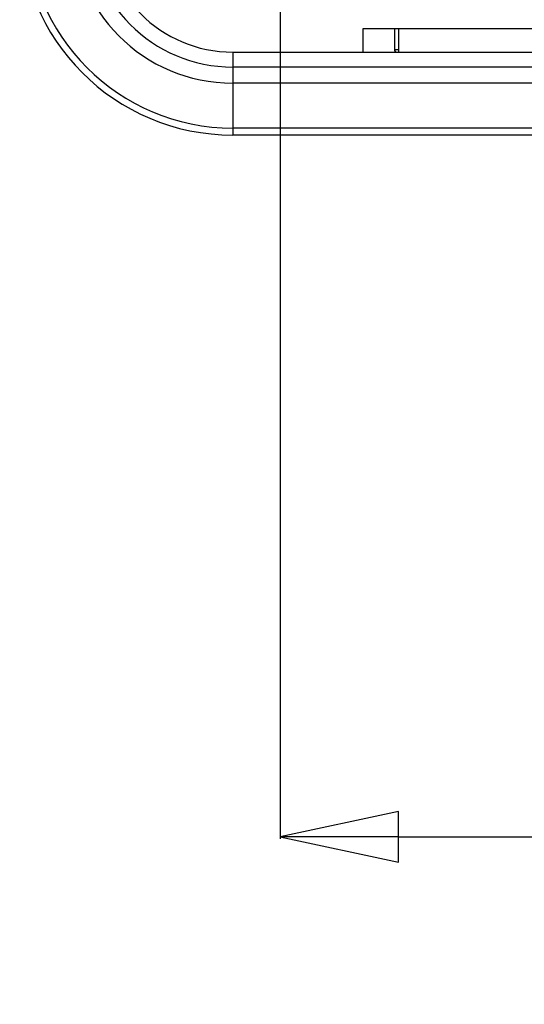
# Model space of a CAD drawing. Header units: millimetres. Extents: x 537 to 2248, y 801 to 1949.
# Tile 1 of 80: x 733 to 775, y 801 to 884. Entities that reach past the tile are written whole.
import ezdxf

# ---------------------------------------------------------------- set-up
doc = ezdxf.new("R2010")
doc.units = ezdxf.units.MM
doc.header["$LTSCALE"] = 16.335
doc.header["$PDMODE"] = 3
doc.header["$PDSIZE"] = 0.3125
doc.layers.get('0').update_dxf_attribs({"linetype": 'CONTINUOUS'})
doc.layers.get('Defpoints').update_dxf_attribs({"linetype": 'CONTINUOUS'})
doc.styles.get("Standard").update_dxf_attribs({"font": 'SimSun Regular.ttf', "width": 0.8})
doc.dimstyles.new('DIMSTYLE_1', dxfattribs={"dimtxt": 15, "dimasz": 10, "dimexe": 0.18, "dimexo": 0.0625, "dimgap": 0.09, "dimtad": 1, "dimdec": 1, "dimdsep": 46, "dimtxsty": 'Standard', "dimblk": 'CLOSED', "dimcen": 0.09, "dimadec": 0, "dimazin": 0, "dimtp": 0.01, "dimtm": 0.01, "dimtfac": 1, "dimtdec": 1, "dimtofl": 0, "dimtmove": 0, "dimatfit": 3, "dimldrblk": 'CLOSED', "dimfxl": 1, "dimtolj": 1, "dimarcsym": 0})

# ---------------------------------------------------------------- blocks, each defined once
blk = doc.blocks.new('_CLOSED')
at = {"color": 0, "linetype": 'ByBlock'}
for p, q in [((0, 0), (-1, 0.2143)), ((-1, 0.2143), (-1, -0.2143)), ((-1, -0.2143), (0, 0)), ((-1, 0), (0, 0))]:
    blk.add_line(p, q, dxfattribs=at)
blk = doc.blocks.new('*D29')
at = {"color": 0, "lineweight": -2, "transparency": 16777216}
for p, q in [((754.661, 966.315), (754.661, 814.981)), ((934.661, 966.315), (934.661, 814.981)), ((764.661, 815.161), (924.661, 815.161))]:
    blk.add_line(p, q, dxfattribs=at)
at = {"layer": 'Defpoints', "color": 0, "transparency": 16777216}
for p in [(754.661, 966.377), (934.661, 966.377), (934.661, 815.161)]:
    blk.add_point(p, dxfattribs=at)
at = {"color": 0, "lineweight": -2, "transparency": 16777216, "xscale": 10, "yscale": 10, "zscale": 10, "rotation": 180}
blk.add_blockref('_CLOSED', (754.661, 815.161), dxfattribs=at)
at = {"color": 0, "lineweight": -2, "transparency": 16777216, "xscale": 10, "yscale": 10, "zscale": 10}
blk.add_blockref('_CLOSED', (934.661, 815.161), dxfattribs=at)
at = {"color": 0, "transparency": 16777216, "insert": (843.241, 824.501), "char_height": 15, "attachment_point": 5}
blk.add_mtext('\\A1;180mm [7.09in]', dxfattribs=at)

msp = doc.modelspace()

# ---------------------------------------------------------------- linework, layer by layer
at = {"color": 7, "linetype": 'Continuous'}
for p, q in [((761.661, 881.377), (761.661, 883.377)), ((761.661, 883.377), (927.661, 883.377)), ((764.311, 883.377), (764.311, 881.577)), ((764.661, 883.377), (764.661, 881.377)), ((750.661, 881.377), (750.661, 874.377)), ((750.661, 881.377), (938.661, 881.377)), ((764.661, 881.577), (764.311, 881.577)), ((938.661, 880.117), (750.661, 880.117)), ((938.661, 878.758), (750.661, 878.758)), ((938.661, 874.963), (750.661, 874.963)), ((938.661, 874.377), (750.661, 874.377))]:
    msp.add_line(p, q, dxfattribs=at)
for centre, radius in [((750.661, 892.377), 18), ((750.661, 892.377), 17.414), ((750.661, 892.377), 13.62), ((750.661, 892.377), 12.26), ((750.661, 892.377), 11), ((764.511, 881.577), 0.2)]:
    msp.add_arc(centre, radius, 180, 270, dxfattribs=at)

# ---------------------------------------------------------------- dimensions: what is measured, and where the dimension line sits
at = {"color": 3}
dim = msp.add_linear_dim(base=(934.661, 815.161), p1=(754.661, 966.377), p2=(934.661, 966.377), dimstyle='DIMSTYLE_1', override={"dimpost": 'mm'}, dxfattribs=at)
dim.commit()
dim.dimension.update_dxf_attribs({"geometry": '*D29', "text_midpoint": (843.241, 815.161), "dimtype": 160})

doc.saveas('drawing.dxf')
